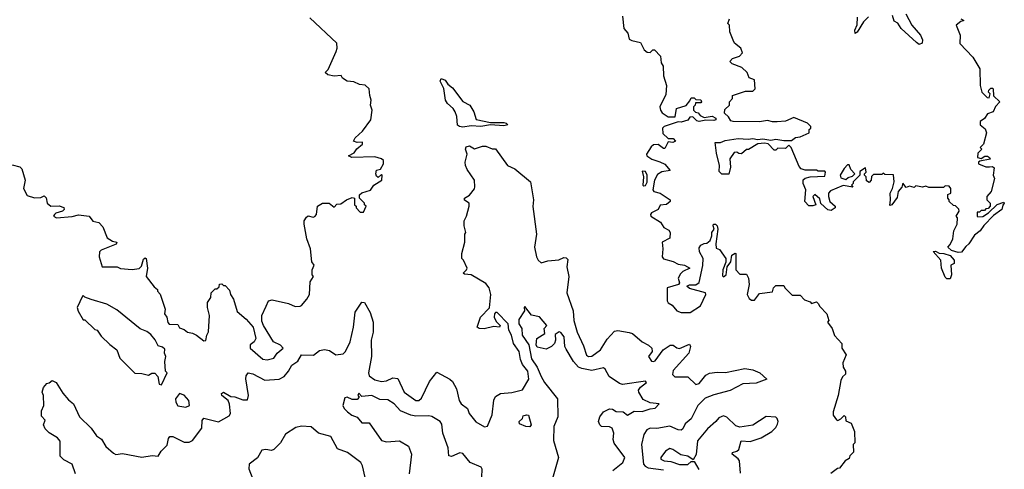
# Model space of a CAD drawing. Extents: x 2472589 to 2662339, y 701009 to 849030.
# Tile 156 of 256: x 2567295 to 2573338, y 764653 to 767409. Entities that reach past the tile are written whole.
import ezdxf

# ---------------------------------------------------------------- set-up
doc = ezdxf.new("R2010")
doc.units = 0

msp = doc.modelspace()

# ---------------------------------------------------------------- linework, layer by layer
at = {"layer": '0CON05XD'}
for points in [[(2568027, 765883), (2568041.7, 765898.3), (2568055, 765940), (2568065, 765950), (2568070, 765945), (2568080, 765885), (2568070, 765835), (2568120.7, 765770.7), (2568140, 765755), (2568140, 765745), (2568157, 765727), (2568186.7, 765635), (2568183.8, 765605), (2568197.5, 765585), (2568203, 765553), (2568211.7, 765541.7), (2568265, 765540), (2568275, 765520), (2568305, 765510), (2568325, 765492.5), (2568355, 765487.5), (2568380, 765475), (2568425, 765440), (2568437, 765443), (2568442.5, 765475), (2568453.3, 765495), (2568460, 765595), (2568447.5, 765645), (2568447.5, 765675), (2568467.5, 765705), (2568470, 765735), (2568495, 765760), (2568505, 765760), (2568518.3, 765771.7), (2568521.7, 765788.3), (2568535, 765790), (2568545, 765780), (2568555, 765780), (2568581.7, 765751.7), (2568587.5, 765725), (2568607.5, 765695), (2568629.3, 765619.3), (2568683.9, 765573.9), (2568727.5, 765525), (2568743.8, 765455), (2568733.8, 765435), (2568708.6, 765415), (2568708.6, 765395), (2568787.7, 765327.7), (2568813.9, 765323.9), (2568855, 765333.8), (2568875.6, 765364.4), (2568911.2, 765395), (2568895, 765414.4), (2568852, 765435), (2568790, 765535), (2568780.7, 765560.7), (2568780, 765595), (2568806.7, 765653.3), (2568822.5, 765685), (2568845, 765692.5), (2568945, 765668.8), (2568985, 765650), (2569015, 765653.3), (2569025, 765657.5), (2569057.5, 765695), (2569072.5, 765725), (2569078.3, 765801.7), (2569097.5, 765835), (2569090, 765845), (2569090, 765875), (2569102.5, 765905), (2569087.5, 765925), (2569080, 766005), (2569056.7, 766065), (2569040, 766155), (2569041.2, 766175), (2569055, 766197.5), (2569065, 766207.5), (2569095, 766197.5), (2569105, 766202.5), (2569116.7, 766215), (2569123.3, 766265), (2569152.5, 766285), (2569193.9, 766283.9), (2569225, 766260), (2569241.7, 766278.3), (2569265, 766280), (2569300, 766305), (2569335, 766320), (2569350, 766315), (2569350, 766275), (2569360, 766265), (2569360, 766255), (2569385, 766230), (2569405, 766230), (2569420, 766265), (2569410, 766275), (2569410, 766285), (2569380, 766315), (2569380, 766335), (2569395, 766347.5), (2569447, 766363), (2569467.5, 766395), (2569517.5, 766425), (2569520, 766455), (2569515, 766460), (2569495, 766442.5), (2569485, 766450), (2569480, 766465), (2569483.6, 766486.4), (2569508.3, 766491.7), (2569527.5, 766525), (2569527.5, 766545), (2569516.1, 766556.1), (2569475, 766568.8), (2569333.2, 766563.2), (2569313.3, 766575), (2569347.3, 766592.7), (2569363.6, 766616.4), (2569397.5, 766645), (2569397.5, 766657.5), (2569365, 766656.7), (2569342.5, 766665), (2569353.8, 766685), (2569398.8, 766725), (2569450, 766795), (2569457.5, 766855), (2569447.5, 766885), (2569452.5, 766915), (2569442.5, 766945), (2569440, 766985), (2569415, 767007.5), (2569380.7, 767010.7), (2569345, 767027.5), (2569305, 767032.5), (2569275, 767050), (2569267, 767067), (2569225, 767062.5), (2569185, 767070), (2569170, 767085), (2569187, 767103), (2569237, 767213), (2569242.5, 767235), (2569240, 767265), (2569075, 767420)], [(2570995, 767430), (2571002.5, 767355), (2571026.7, 767326.7), (2571035, 767290), (2571050.7, 767280.7), (2571105, 767270), (2571127.5, 767225), (2571145, 767210), (2571165, 767207.5), (2571180, 767225), (2571190, 767225), (2571226.7, 767185), (2571232.5, 767145), (2571243.6, 767123.6), (2571246.2, 767065), (2571263.3, 767005), (2571259.3, 766950.7), (2571223.8, 766875), (2571226.7, 766855), (2571238.3, 766838.3), (2571275, 766813.3), (2571317, 766813), (2571326.1, 766863.9), (2571385, 766882.5), (2571408.3, 766911.7), (2571415, 766930), (2571435, 766930), (2571445, 766920), (2571475, 766917.5), (2571480, 766905), (2571475, 766900), (2571441.7, 766898.3), (2571440, 766885), (2571430, 766875), (2571430, 766855), (2571441.7, 766841.7), (2571458.3, 766838.3), (2571470.7, 766820.7), (2571495, 766810), (2571545, 766817.5), (2571567.5, 766805), (2571567.5, 766795), (2571555, 766791.2), (2571505, 766793.3), (2571465, 766784.3), (2571449.5, 766789.5), (2571425, 766812.5), (2571408.3, 766811.7), (2571395, 766793.3), (2571355, 766781.2), (2571335, 766783.3), (2571250, 766755), (2571240, 766745), (2571241.7, 766711.7), (2571275, 766680), (2571305, 766680), (2571320, 766665), (2571303, 766657), (2571275, 766660), (2571255, 766620), (2571245, 766620), (2571214.1, 766644.1), (2571185, 766642), (2571169.7, 766630.3), (2571142.5, 766585), (2571143.3, 766575), (2571173.8, 766555), (2571222.5, 766537.5), (2571255, 766523.3), (2571287.5, 766485), (2571235, 766476), (2571209.1, 766460.9), (2571190, 766425), (2571180, 766365), (2571186.4, 766356.4), (2571225.7, 766345.7), (2571275, 766313.8), (2571286.2, 766305), (2571286, 766295), (2571265, 766276.2), (2571225, 766272.5), (2571213.3, 766245), (2571172.5, 766225), (2571166.7, 766215), (2571167.5, 766205), (2571228.3, 766168.3), (2571247.5, 766135), (2571279.3, 766119.3), (2571287.5, 766105), (2571285, 766070), (2571237.5, 766045), (2571242.5, 766005), (2571237.5, 765955), (2571245, 765943.3), (2571305, 765926.7), (2571335, 765910), (2571373.9, 765903.9), (2571407.5, 765885), (2571364.2, 765865.8), (2571349.5, 765850.5), (2571336.2, 765825), (2571343.3, 765795), (2571337.5, 765785), (2571267.5, 765765), (2571267.5, 765685), (2571273.6, 765673.6), (2571299.3, 765659.3), (2571327.5, 765625), (2571355, 765613.8), (2571410, 765615), (2571472.5, 765655), (2571506.2, 765725), (2571503.6, 765733.6), (2571405, 765761.2), (2571390, 765775), (2571405, 765783.3), (2571445, 765783.3), (2571465, 765797.5), (2571486.9, 765903.1), (2571489.2, 765945), (2571466.2, 765985), (2571465, 766010), (2571475, 766026.7), (2571495, 766037.5), (2571511.7, 766038.3), (2571532.5, 766055), (2571543.3, 766085), (2571543.3, 766105), (2571557.5, 766125), (2571550, 766145), (2571552.5, 766155), (2571566, 766156), (2571576.2, 766146.2), (2571578.8, 766125), (2571566.7, 766035), (2571568.3, 766008.3), (2571589.3, 765999.3), (2571628, 765945), (2571628, 765922), (2571610, 765875), (2571608.3, 765838.3), (2571615, 765832.5), (2571630, 765845), (2571637.5, 765895), (2571660, 765925), (2571664.3, 765965.7), (2571685, 765977.5), (2571690, 765975), (2571690, 765875), (2571715, 765850), (2571755, 765850), (2571767.5, 765825), (2571772.5, 765785), (2571760, 765725), (2571770.7, 765700.7), (2571785, 765690), (2571805, 765690), (2571835, 765730), (2571915, 765740), (2571920, 765765), (2571935, 765780), (2571985, 765780), (2571990, 765765), (2572035, 765720), (2572085, 765720), (2572111.7, 765691.7), (2572145, 765680), (2572155, 765670), (2572185, 765680), (2572195, 765670), (2572205, 765650), (2572247.5, 765605), (2572260, 765565), (2572252.5, 765555), (2572280, 765515), (2572295, 765472.5), (2572340, 765425), (2572340, 765395), (2572367.5, 765355), (2572347.5, 765305), (2572348.3, 765278.3), (2572363.3, 765255), (2572363, 765237), (2572345, 765220), (2572333.6, 765196.4), (2572317.5, 765105), (2572287.5, 765005), (2572287.5, 764985), (2572306.7, 764956.7)], [(2572491.7, 766421.7), (2572490, 766445), (2572480, 766455), (2572480, 766465), (2572490, 766475), (2572485, 766500), (2572451.7, 766478.3), (2572450, 766455), (2572410, 766415), (2572410, 766405), (2572400, 766395), (2572408.3, 766381.7), (2572348.3, 766391.7), (2572270.7, 766359.3), (2572257.5, 766345), (2572257.5, 766325), (2572267.5, 766295), (2572300, 766265), (2572300, 766255), (2572275, 766240), (2572253.9, 766243.9), (2572211.7, 766281.7), (2572205, 766310), (2572175, 766337.5), (2572162.5, 766325), (2572180, 766275), (2572163, 766267), (2572138.3, 766268.3), (2572112.5, 766295), (2572120, 766365), (2572102.5, 766405), (2572103, 766427), (2572115, 766437.5), (2572145, 766446.7), (2572235, 766450), (2572240, 766475), (2572235, 766480), (2572195, 766480), (2572185, 766487.5), (2572115, 766487.5), (2572090, 766495), (2572078.3, 766508.3), (2572030, 766625), (2572015, 766640), (2571995, 766620), (2571948.3, 766621.7), (2571935, 766610), (2571925, 766610), (2571888.3, 766648.3), (2571865, 766652.5), (2571825, 766647.5), (2571767, 766613), (2571755, 766612.5), (2571725, 766587.5), (2571708.3, 766588.3), (2571695, 766597.5), (2571680, 766595), (2571653.9, 766556.1), (2571656.7, 766505), (2571647, 766463), (2571603, 766463), (2571588.3, 766478.3), (2571590, 766515), (2571570.7, 766590.7), (2571563.6, 766656.4), (2571595, 766656.2), (2571625, 766668), (2571705, 766680), (2571765, 766676), (2571795, 766680), (2571823.6, 766673.6), (2571855, 766678.8), (2571905, 766670), (2571935, 766677.5), (2571985, 766667.5), (2572031.7, 766668.3), (2572055, 766687.5), (2572085, 766690), (2572140, 766715), (2572140, 766735), (2572150, 766745), (2572150, 766755), (2572130, 766775), (2572045, 766810), (2571995, 766787.5), (2571943, 766783), (2571915, 766782.5), (2571885, 766791.2), (2571835, 766782.5), (2571674.2, 766784.2), (2571658.8, 766788.8), (2571645, 766812.5), (2571620, 766835), (2571621.7, 766858.3), (2571650, 766885), (2571650, 766905), (2571670, 766925), (2571670, 766945), (2571748.3, 766971.7), (2571795, 766970), (2571807.5, 766985), (2571805, 767040), (2571771.7, 767051.7), (2571760, 767085), (2571726.1, 767116.1), (2571667.5, 767137.5), (2571653, 767153), (2571669.3, 767170.7), (2571712.5, 767185), (2571730, 767205), (2571720, 767235), (2571682.5, 767265), (2571673.3, 767283.3), (2571652.5, 767335), (2571650, 767375), (2571640, 767385), (2571650, 767415)], [(2572503.4, 767426.6), (2572473.7, 767396.3), (2572435, 767332), (2572422.5, 767325), (2572420.8, 767345), (2572433.5, 767376.5), (2572436.2, 767425)], [(2573070, 767415), (2573090, 767405), (2573071.7, 767398.3), (2573042.5, 767375), (2573067.5, 767315), (2573063.9, 767263.9), (2573145, 767180), (2573187, 767107), (2573190, 767005), (2573200, 766965), (2573231.7, 766931.7), (2573245, 766930), (2573250, 766955), (2573240, 766965), (2573243, 766977), (2573255, 766990), (2573265, 766990), (2573270, 766985), (2573271.7, 766941.7), (2573310, 766905), (2573283, 766877), (2573270, 766845), (2573235, 766832.5), (2573216.4, 766803.6), (2573190, 766785), (2573190, 766765), (2573219.3, 766739.3), (2573227.5, 766715), (2573210, 766645), (2573190, 766625), (2573200, 766615), (2573175, 766590), (2573173.3, 766565), (2573195, 766557.5), (2573218.3, 766571.7), (2573235, 766572.5), (2573247.5, 766565), (2573250, 766555), (2573188.3, 766541.7), (2573180, 766535), (2573180, 766525), (2573225, 766506.2), (2573247.5, 766507.5), (2573265, 766510), (2573275, 766500), (2573270, 766455), (2573277.5, 766435), (2573257.5, 766355), (2573230, 766325), (2573230, 766305), (2573250, 766285), (2573250, 766265), (2573238.3, 766251.7), (2573225, 766250), (2573215, 766240), (2573195, 766240), (2573185, 766230), (2573171.7, 766228.3), (2573170, 766205), (2573175, 766200), (2573205, 766202.5), (2573240, 766225), (2573293.3, 766276.7), (2573335, 766290), (2573337.5, 766285), (2573328.3, 766271.7), (2573323.3, 766245), (2573272, 766208), (2573211.9, 766148.1), (2573188.8, 766115), (2573155, 766088.8), (2573120, 766035), (2573100.5, 766019.5), (2573075, 765983.3), (2573055, 765981.2), (2573013.8, 765993.8), (2572990, 766015), (2573005, 766030), (2573022.5, 766065), (2573027.5, 766115), (2573047.5, 766155), (2573050, 766195), (2573042.5, 766205), (2573060, 766235), (2573058.3, 766248.3), (2573038.3, 766268.3), (2573025, 766270), (2573000, 766295), (2573000, 766305), (2572990, 766315), (2572991.7, 766338.3), (2573010, 766345), (2573010, 766375), (2572998.3, 766388.3), (2572975, 766390), (2572965, 766380), (2572875, 766380), (2572855, 766387.5), (2572835, 766382.5), (2572795, 766390), (2572785, 766380), (2572755, 766387.5), (2572735, 766380), (2572715, 766407.5), (2572708.3, 766381.7), (2572686.7, 766355), (2572680.7, 766319.3), (2572647.5, 766275), (2572635, 766270), (2572640, 766305), (2572636.2, 766345), (2572651.2, 766375), (2572661.2, 766415), (2572657.5, 766457.5), (2572605, 766460), (2572595, 766467.5), (2572585, 766460), (2572535, 766460), (2572521.7, 766448.3), (2572520, 766425), (2572508.3, 766411.7), (2572491.7, 766421.7)], [(2572733.3, 767445), (2572770, 767375), (2572822.7, 767315), (2572835.3, 767285), (2572834.3, 767265), (2572815, 767257.8), (2572798.3, 767268.3), (2572705, 767354.3), (2572685, 767388), (2572660.8, 767400.8), (2572650.8, 767435)], [(2570015, 766750.9), (2569994, 766754), (2569982.4, 766762.4), (2569978.1, 766815), (2569966.5, 766845), (2569955.4, 766865.4), (2569920.8, 766895), (2569908, 766915), (2569897.3, 766987.3), (2569875, 767032.5), (2569881.7, 767048.3), (2569905, 767038.9), (2569922.8, 767012.8), (2569951.7, 766991.7), (2570015, 766907.5), (2570056.7, 766885), (2570082.5, 766845), (2570097, 766797), (2570185, 766778.8), (2570265, 766778), (2570280, 766775), (2570290, 766765), (2570265, 766758), (2570185, 766764.2), (2570125, 766754.4), (2570065, 766758.6), (2570015, 766750.9)], [(2567636.7, 764625), (2567616.2, 764685), (2567565, 764710), (2567543.9, 764733.9), (2567543.8, 764825), (2567526.7, 764845), (2567475, 764876.7), (2567450.7, 764900.7), (2567440, 764925), (2567450, 764955), (2567428.3, 764978.3), (2567428.3, 765011.7), (2567442.5, 765045), (2567440, 765105), (2567432.5, 765125), (2567440, 765155), (2567461.7, 765178.3), (2567475, 765182.5), (2567493.6, 765196.4), (2567519.4, 765185), (2567559.6, 765119.6), (2567595, 765078.1), (2567625, 765054.3), (2567661.1, 764975), (2567734.2, 764905), (2567765, 764858), (2567797.3, 764837.3), (2567823.4, 764793.4), (2567870.9, 764750.9), (2567885, 764743.1), (2567925, 764750.5), (2568045, 764727.5), (2568107.3, 764737.3), (2568145, 764732.5), (2568163.1, 764765), (2568199.2, 764800.8), (2568207.3, 764842.7), (2568215.6, 764854.4), (2568235, 764853.5), (2568305, 764818.6), (2568335, 764819.4), (2568355, 764828.9), (2568412.2, 764905), (2568415, 764952.5), (2568425, 764966.9), (2568515, 764944), (2568579.4, 764980.6), (2568588.1, 764995), (2568582.7, 765052.7), (2568574, 765074), (2568536, 765105), (2568533, 765117), (2568544.4, 765125.6), (2568590, 765100), (2568615, 765097.5), (2568665, 765078.1), (2568692, 765078), (2568699.4, 765105), (2568682.2, 765207.8), (2568684.4, 765225.6), (2568696, 765244), (2568725, 765238.9), (2568799.1, 765199.1), (2568887.5, 765205), (2568918.2, 765221.8), (2568945, 765254.3), (2568965, 765291.4), (2569002.5, 765315), (2569025, 765353.8), (2569097.9, 765352.1), (2569135, 765381.4), (2569165, 765387.1), (2569195, 765380.8), (2569233.9, 765353.9), (2569280.2, 765359.8), (2569293.5, 765375), (2569322.2, 765435), (2569344.2, 765525), (2569353, 765617), (2569395, 765677.5), (2569410, 765675), (2569446.2, 765615), (2569464.3, 765555), (2569463.6, 765493.6), (2569451.6, 765445), (2569454.7, 765345.3), (2569434.4, 765245), (2569440, 765225), (2569475, 765201.8), (2569515, 765190.9), (2569545, 765194.5), (2569585, 765212.9), (2569615, 765210), (2569654.4, 765125), (2569725, 765075.6), (2569745, 765075.6), (2569761.1, 765088.9), (2569809.5, 765190.5), (2569855, 765248.8), (2569934.4, 765204.4), (2569950.5, 765190.5), (2569975, 765146.7), (2569992.5, 765075), (2570003.3, 765055), (2570043.8, 765025), (2570052.5, 764995), (2570095, 764943.8), (2570146.4, 764913.6), (2570165, 764917.5), (2570194, 764986), (2570204.3, 765075.7), (2570215, 765099.4), (2570245, 765117.9), (2570315, 765123.5), (2570380.1, 765139.9), (2570420, 765205), (2570413.6, 765255), (2570379.6, 765295), (2570367.5, 765325), (2570360, 765375), (2570324.5, 765424.5), (2570313.8, 765475), (2570296.7, 765505), (2570292.7, 765545), (2570226, 765615), (2570215, 765613.8), (2570208, 765605), (2570205.8, 765585), (2570218.3, 765558.3), (2570243.3, 765535), (2570240, 765525), (2570205, 765529.2), (2570145, 765514.2), (2570115, 765516.7), (2570102.5, 765525), (2570123.3, 765585), (2570177.3, 765642.7), (2570185.9, 765725), (2570175, 765765.8), (2570155, 765791.9), (2570065, 765845.8), (2570025, 765848.8), (2570016.7, 765855), (2570037.5, 765875), (2570040, 765885), (2570017.5, 765935), (2570007.5, 765945), (2570007.5, 765975), (2570027.5, 766045), (2570027.5, 766095), (2570032.5, 766105), (2570022.5, 766145), (2570022.5, 766175), (2570037.5, 766205), (2570052.5, 766265), (2570052.5, 766285), (2570025, 766303.3), (2570023.8, 766315), (2570055, 766332.5), (2570085, 766372.5), (2570088, 766385), (2570086, 766425), (2570040.8, 766490.8), (2570030.8, 766515), (2570028.8, 766535), (2570040, 766585), (2570030.8, 766615), (2570035, 766630), (2570056.1, 766636.1), (2570085, 766616.7), (2570135, 766634.2), (2570155, 766634.2), (2570195, 766617.5), (2570215, 766617.5), (2570287.5, 766515), (2570332.5, 766495), (2570430, 766415), (2570448.6, 766305), (2570444.2, 766264.2), (2570465.5, 766095), (2570454.2, 766015), (2570465.8, 765955), (2570475.8, 765935), (2570495, 765919.2), (2570535, 765930), (2570602.9, 765937.1), (2570635, 765950.8), (2570648.3, 765948.3), (2570658.3, 765938.3), (2570652, 765895), (2570664.3, 765835), (2570651.9, 765735), (2570691.5, 765625), (2570696.4, 765565), (2570715, 765493.3), (2570755, 765410), (2570772.3, 765352.3), (2570785, 765344.4), (2570805, 765345.6), (2570859.4, 765385), (2570900.2, 765449.8), (2570945, 765499.2), (2570965, 765504.2), (2571035, 765492), (2571055.5, 765485.5), (2571114.5, 765434.5), (2571153.6, 765413.6), (2571173.8, 765395), (2571176.7, 765375), (2571153.8, 765343.8), (2571172.5, 765315), (2571185, 765313.3), (2571195, 765317.5), (2571244.1, 765385.9), (2571286.1, 765413.9), (2571305, 765414), (2571327.3, 765397.3), (2571344.3, 765394.3), (2571405, 765420), (2571412, 765405), (2571401.2, 765365), (2571305, 765258), (2571301.4, 765235), (2571315, 765218.8), (2571395, 765218.9), (2571445, 765172.2), (2571465, 765178.5), (2571505, 765230.6), (2571527.6, 765242.4), (2571575, 765249.1), (2571626.1, 765246.1), (2571745, 765270.4), (2571795, 765261.9), (2571836.2, 765245), (2571880, 765205), (2571815, 765181.1), (2571733.2, 765176.8), (2571655, 765135.6), (2571555, 765110), (2571500.8, 765089.2), (2571455.6, 765045), (2571415, 764962), (2571378.1, 764931.9), (2571365, 764900), (2571355, 764892), (2571335, 764894), (2571285, 764916.9), (2571205, 764903.8), (2571165, 764904.4), (2571144.5, 764895.5), (2571125, 764866.2), (2571111.5, 764805), (2571122.5, 764685), (2571132.5, 764672.5), (2571152.6, 764662.6), (2571245, 764649.1)], [(2567248.3, 766518.3), (2567295, 766507.5), (2567307.5, 766495), (2567327.5, 766425), (2567317.5, 766375), (2567340.7, 766330.7), (2567385, 766317.5), (2567425, 766320), (2567445, 766330), (2567457.7, 766317.7), (2567463.3, 766285), (2567485, 766266.7), (2567537, 766267), (2567565, 766257.5), (2567566.7, 766245), (2567557.5, 766235), (2567516.4, 766223.6), (2567507.5, 766215), (2567502.5, 766205), (2567520, 766195), (2567617, 766203), (2567655, 766212), (2567720, 766205), (2567743.6, 766173.6), (2567780, 766165), (2567805, 766140), (2567831.7, 766071.7), (2567865, 766051.2), (2567890, 766045), (2567886.1, 766033.9), (2567795, 765996.7), (2567784.3, 765985.7), (2567781.4, 765955), (2567800, 765895), (2567893, 765893), (2567913.9, 765883.9), (2567985, 765877.5), (2568027, 765883)], [(2572365, 766430), (2572378.3, 766441.7), (2572405, 766450), (2572420, 766465), (2572395, 766490), (2572385, 766520), (2572375, 766520), (2572355, 766497.5), (2572330, 766455), (2572335, 766440), (2572365, 766430)], [(2571125, 766390), (2571135, 766392.5), (2571146.1, 766413.9), (2571146.4, 766456.4), (2571135, 766477.5), (2571115, 766480), (2571122.5, 766445), (2571120, 766395), (2571125, 766390)], [(2573005, 765820), (2572985, 765820), (2572975, 765830), (2572952.5, 765885), (2572947.5, 765935), (2572901.7, 765988.3), (2572915, 765990), (2572938.3, 765978.3), (2572966.4, 765976.4), (2573005, 765963.3), (2573030, 765935), (2573030, 765915), (2573010, 765905), (2573012.5, 765845), (2573005, 765820)], [(2568165, 765170), (2568200, 765245), (2568190, 765255), (2568186.1, 765313.9), (2568192.5, 765345), (2568182.5, 765365), (2568185, 765390), (2568171.7, 765401.7), (2568145, 765410), (2568127, 765447), (2568099.3, 765479.3), (2568075, 765497.5), (2568033.9, 765513.9), (2567890.7, 765630.7), (2567830, 765665), (2567733, 765693), (2567695, 765707.5), (2567685, 765717.5), (2567680, 765715), (2567647.5, 765645), (2567653, 765623), (2567685, 765570), (2567695, 765570), (2567755, 765510), (2567770, 765505), (2567795, 765470), (2567847, 765417), (2567890, 765385), (2567910, 765335), (2568001.7, 765241.7), (2568045, 765240), (2568085, 765230), (2568105, 765242.5), (2568125, 765242.5), (2568141.7, 765221.7), (2568150, 765175), (2568165, 765170)], [(2570933.9, 764646.1), (2570996.2, 764695), (2571008, 764725), (2570942.1, 764812.1), (2570936, 764835), (2570941.2, 764875), (2570930, 764905), (2570915, 764913.8), (2570865, 764916.2), (2570854.5, 764924.5), (2570847.1, 764945), (2570855, 764973.8), (2570877.5, 765005), (2570915, 765024.2), (2570932, 765022), (2570955, 765006.2), (2570997.5, 765005), (2571025, 764984), (2571065, 765009.5), (2571115, 765006.5), (2571165, 765024.3), (2571195, 765026.7), (2571220, 765055), (2571165, 765060.6), (2571121.5, 765081.5), (2571094, 765125), (2571093, 765137), (2571105, 765156.2), (2571142.5, 765185), (2571135, 765192.5), (2570993.5, 765173.5), (2570975, 765179.5), (2570911.4, 765221.4), (2570887.3, 765267.3), (2570877.5, 765275), (2570805, 765259.4), (2570745, 765270), (2570725, 765279.5), (2570693.6, 765313.6), (2570648.8, 765388.8), (2570640.6, 765405), (2570636.5, 765465), (2570615, 765492), (2570605, 765496.2), (2570581.7, 765478.3), (2570583.3, 765445), (2570576.7, 765425), (2570557.5, 765405), (2570525, 765388.8), (2570471.2, 765401.2), (2570463.8, 765415), (2570468.8, 765455), (2570517.5, 765485), (2570512.5, 765515), (2570530, 765535), (2570485, 765586.7), (2570435, 765597.5), (2570395, 765650), (2570390, 765645), (2570392.5, 765625), (2570358.3, 765571.7), (2570358.8, 765545), (2570376.7, 765515), (2570379.2, 765475), (2570418.5, 765415), (2570435, 765330), (2570469.5, 765279.5), (2570495, 765220.8), (2570515, 765184.5), (2570594.7, 765084.7), (2570596.4, 764975), (2570572.8, 764915), (2570571.2, 764828.8), (2570601.2, 764725), (2570565, 764596.2)], [(2568315, 765033.3), (2568336.2, 765045), (2568333.3, 765075), (2568305, 765106.7), (2568275, 765116.7), (2568250, 765085), (2568252.5, 765065), (2568265, 765042.5), (2568315, 765033.3)], [(2570130, 764605), (2570133.6, 764653.6), (2570126.7, 764665), (2570060, 764695), (2570015, 764750), (2569995, 764753.3), (2569945, 764731.2), (2569927.5, 764735), (2569924.3, 764785), (2569891.1, 764875), (2569885, 764930), (2569875.4, 764945.4), (2569855, 764958), (2569825, 764976.2), (2569805, 764980.8), (2569725, 764979.2), (2569695, 764984.4), (2569631.2, 765011.2), (2569592.5, 765055), (2569555, 765078.9), (2569505, 765081.5), (2569455, 765105.5), (2569395, 765100), (2569375, 765119.2), (2569369.2, 765105), (2569377.5, 765095), (2569365, 765081.4), (2569335, 765080.9), (2569305, 765094.4), (2569289.2, 765090.8), (2569277.1, 765045), (2569286.9, 765025), (2569306.9, 765005), (2569333.8, 764983.8), (2569365, 764973.3), (2569395, 764938), (2569438.6, 764938.6), (2569515, 764829.4), (2569545, 764821.4), (2569625, 764826.7), (2569680.5, 764795), (2569699.5, 764745), (2569684.4, 764625)], [(2570425, 764912.9), (2570400, 764915), (2570361.7, 764931.7), (2570360, 764945), (2570380, 764965), (2570385, 764980), (2570405, 764987.5), (2570417.5, 764985), (2570433.8, 764925), (2570425, 764912.9)], [(2571718.3, 764628.3), (2571712.5, 764705), (2571705, 764717.5), (2571667.5, 764745), (2571670, 764755), (2571696.2, 764763.8), (2571707.5, 764775), (2571723.3, 764826.7), (2571777.3, 764822.7), (2571845, 764846.7), (2571910, 764885), (2571935, 764910), (2571945, 764930), (2571950, 764945), (2571942.5, 764965), (2571935, 764972.5), (2571875, 764977.5), (2571795, 764922.5), (2571715, 764911.2), (2571689.5, 764919.5), (2571635, 764972.5), (2571615, 764980), (2571585, 764967.5), (2571566.7, 764945), (2571515, 764900), (2571455, 764826.7), (2571446.4, 764743.6), (2571428.3, 764711.7), (2571395, 764732.5), (2571352.3, 764742.3), (2571302.5, 764775), (2571285, 764780), (2571257.5, 764765), (2571230, 764725), (2571230, 764715), (2571250, 764705), (2571291.7, 764701.7), (2571345, 764683.3), (2571395, 764683.3), (2571415, 764700), (2571435, 764700), (2571461.7, 764651.7)], [(2572306.7, 764956.7), (2572315, 764952.5), (2572335, 764962.5), (2572355, 764982.5), (2572362.5, 764975), (2572365, 764950), (2572397.5, 764935), (2572417.5, 764885), (2572420, 764815), (2572410, 764805), (2572411.7, 764758.3), (2572390, 764735), (2572385, 764720), (2572360, 764705), (2572325, 764660), (2572313, 764657), (2572273.6, 764626.4)], [(2569415, 764603.3), (2569398.6, 764675), (2569388, 764695), (2569306.7, 764755), (2569245, 764778), (2569205, 764853.8), (2569127.5, 764875), (2569083.1, 764913.1), (2569025, 764917.8), (2568990, 764910), (2568925, 764868.8), (2568894.5, 764815.5), (2568855, 764774.3), (2568840.9, 764769.1), (2568805, 764774.5), (2568780, 764770), (2568755, 764724), (2568703.8, 764685), (2568700, 764655), (2568740, 764555)]]:
    msp.add_lwpolyline(points, dxfattribs=at)

doc.saveas('drawing.dxf')
